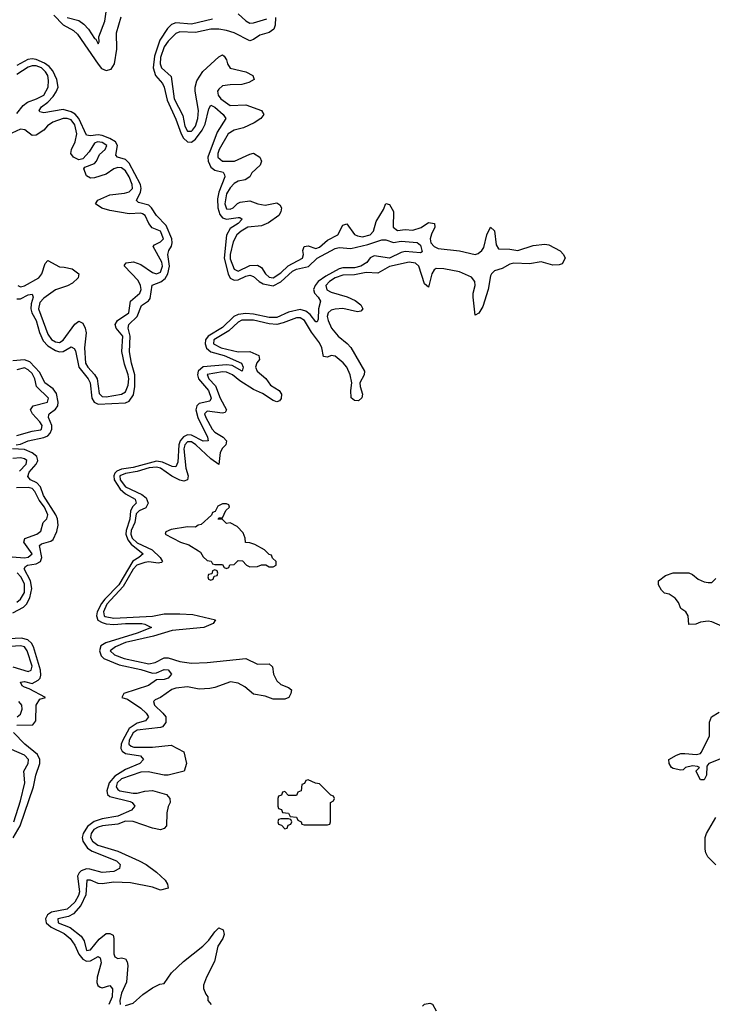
# Model space of a CAD drawing. Header units: inches. Extents: x 2710684 to 2828758, y 857022 to 965663.
# Tile 107 of 256: x 2755405 to 2758972, y 872171 to 877238. Entities that reach past the tile are written whole.
import ezdxf

# ---------------------------------------------------------------- set-up
doc = ezdxf.new("R2010")
doc.units = ezdxf.units.IN
doc.header["$MEASUREMENT"] = 0
doc.layers.add('C7857', color=7, linetype='Continuous')

msp = doc.modelspace()

# ---------------------------------------------------------------- linework, layer by layer
at = {"layer": 'C7857', "color": 4}
for points, elevation in [([(2755650, 877248.8), (2755710, 877234.4), (2755735.8, 877215.8), (2755759.1, 877190), (2755790, 877142), (2755798, 877138), (2755810, 877114), (2755815.3, 877124.7), (2755813.2, 877150), (2755843.7, 877230), (2755852.3, 877290)], 8), ([(2756399.1, 877240.9), (2756290, 877215.6), (2756210, 877222.4), (2756186.4, 877213.6), (2756167.3, 877192.7), (2756127.5, 877132.5), (2756099.8, 877050), (2756092.8, 876990), (2756104.9, 876950), (2756140.3, 876910), (2756150, 876890.6), (2756164, 876824), (2756210, 876726), (2756236.8, 876650), (2756248.4, 876628.3), (2756268.8, 876608.8), (2756290, 876608.1), (2756310, 876622.8), (2756344.2, 876670), (2756359.8, 876700.2), (2756380.1, 876779.9), (2756390, 876798.8), (2756410, 876788), (2756453.4, 876750), (2756467.3, 876730), (2756421.5, 876658.5), (2756375, 876530), (2756376.2, 876510), (2756390, 876479.5), (2756410, 876462.8), (2756452.6, 876452.6), (2756459.9, 876439.9), (2756462, 876430), (2756430.2, 876350), (2756423.4, 876316.6), (2756425.4, 876270), (2756436.3, 876236.3), (2756450, 876219), (2756470, 876212.3), (2756530, 876220.4), (2756539.5, 876219.5), (2756550.9, 876210.9), (2756530.4, 876190), (2756490, 876162.6), (2756471, 876129), (2756459, 876010), (2756479.7, 875930), (2756490, 875907.4), (2756510, 875897.2), (2756530, 875899.7), (2756570, 875918.6), (2756590, 875923.2), (2756610, 875916.9), (2756638.7, 875890), (2756658.5, 875878.5), (2756710, 875868.4), (2756750.4, 875889.6), (2756810, 875943.9), (2756830, 875953.8), (2756891.9, 875968.1), (2756937.6, 876010), (2757030, 876060.3), (2757050, 876065.7), (2757110, 876061.3), (2757198.8, 876081.2), (2757270, 876105.3), (2757290, 876104.4), (2757330, 876091.8), (2757370, 876098.7), (2757452.2, 876092.2), (2757470, 876078), (2757477.3, 876042.7), (2757470, 876039), (2757390, 876044.2), (2757370, 876039.6), (2757310, 876011.2), (2757230, 876022.4), (2757210, 876012), (2757192.1, 875987.9), (2757162, 875970), (2757130, 875961.2), (2757070, 875961.2), (2757050, 875955.8), (2756981.4, 875918.6), (2756942.7, 875890), (2756926.5, 875870), (2756919, 875850), (2756924.2, 875830), (2756943.1, 875810), (2756954.4, 875790), (2756944, 875750), (2756942.8, 875697.2), (2756936.8, 875683.2), (2756930, 875682.7), (2756900.5, 875720.5), (2756878.4, 875738.4), (2756850, 875747), (2756790, 875733.1), (2756730, 875706.2), (2756690, 875705.4), (2756610, 875722.7), (2756570, 875725.6), (2756530, 875721.5), (2756508.9, 875711.1), (2756450, 875654.6), (2756375.8, 875610), (2756362.2, 875590), (2756359.8, 875570), (2756367.8, 875547.8), (2756390, 875528.3), (2756459.1, 875510), (2756547.3, 875470), (2756556.4, 875450), (2756551.3, 875430), (2756498.9, 875458.9), (2756470, 875461.8), (2756350, 875452.3), (2756324.1, 875430), (2756320.9, 875410), (2756326.5, 875390), (2756376.9, 875330), (2756391.4, 875290), (2756384.9, 875275.1), (2756330, 875263.1), (2756316.9, 875250), (2756311.9, 875230), (2756322.3, 875190), (2756372, 875090), (2756376, 875070), (2756350, 875069.7), (2756290, 875099.8), (2756270, 875101.5), (2756248.5, 875091.5), (2756231.8, 875070), (2756225, 875050), (2756219.5, 874960.5), (2756210, 874936.2), (2756190, 874938.5), (2756141.6, 874961.6), (2756110, 874966.3), (2755990, 874933.9), (2755930, 874924.9), (2755904.9, 874915.1), (2755895.7, 874904.3), (2755889.4, 874890), (2755892.1, 874870), (2755922.7, 874822.7), (2755950, 874797.7), (2756000.3, 874770), (2756005.3, 874750), (2755988, 874732), (2755976.6, 874710), (2755972.8, 874667.2), (2755953.8, 874610), (2755952.5, 874590), (2755961.8, 874561.8), (2755979.4, 874539.4), (2756040.5, 874490), (2756019.1, 874470), (2755987.8, 874452.2), (2755916.6, 874330), (2755843.7, 874256.3), (2755826.7, 874233.3), (2755804.6, 874190), (2755800.6, 874170), (2755808.4, 874148.4), (2755830, 874135), (2755850, 874129.3), (2755890, 874125.4), (2755950, 874130.9), (2756034, 874130), (2756050, 874127.7), (2756084.7, 874110), (2756010, 874081.4), (2755848.2, 874031.8), (2755824, 874016), (2755815.6, 873990), (2755825, 873965), (2755839.5, 873950), (2755917.6, 873917.6), (2756030, 873893.8), (2756090, 873874.4), (2756110, 873877.1), (2756150, 873893.7), (2756170, 873892.2), (2756187.3, 873870), (2756169.4, 873849.4), (2756150, 873841.6), (2756110, 873841.2), (2756068.7, 873811.3), (2755941, 873770), (2755932, 873750), (2755961.1, 873741.1), (2756030, 873694.9), (2756056.4, 873670), (2756068, 873650), (2756053, 873630), (2756010, 873617.6), (2755970, 873589.8), (2755935.8, 873530), (2755927.5, 873510), (2755927, 873487), (2755933, 873473), (2755950, 873460.8), (2756026.8, 873450), (2756043, 873430), (2756024.9, 873410), (2755950, 873378.7), (2755894.6, 873345.4), (2755866.4, 873310), (2755854.2, 873270), (2755858.3, 873250), (2755870, 873239.6), (2755974, 873214), (2755984, 873210), (2755998, 873190), (2755980.7, 873170), (2755910, 873138.4), (2755830, 873125.7), (2755788.3, 873111.7), (2755754.2, 873085.8), (2755732, 873050), (2755727.5, 873030), (2755731.1, 873010), (2755754.4, 872974.4), (2755778.9, 872958.9), (2755904.4, 872910), (2755922, 872890), (2755919.3, 872870), (2755890, 872855.1), (2755830, 872849.7), (2755766.5, 872866.5), (2755750, 872867.6), (2755722.1, 872857.9), (2755711.8, 872848.2), (2755703.8, 872830), (2755713.4, 872750), (2755708.4, 872730), (2755690, 872696.4), (2755650, 872661.1), (2755570, 872645.8), (2755549.5, 872630.5), (2755537.7, 872610), (2755541.1, 872590), (2755567.8, 872567.8), (2755635.3, 872535.3), (2755665.8, 872510), (2755690, 872474.4), (2755709.5, 872429.5), (2755730, 872403.6), (2755750, 872392.2), (2755770, 872394.7), (2755810, 872416.4), (2755820.7, 872410), (2755825.1, 872385.1), (2755803.8, 872310), (2755802.8, 872282.8), (2755807.2, 872267.2), (2755819.6, 872259.6), (2755830, 872256.5), (2755870, 872268.4), (2755883.1, 872250), (2755881.1, 872210), (2755863.8, 872170)], 4), ([(2755581.6, 877261.6), (2755630, 877212.3), (2755682.3, 877182.3), (2755703.9, 877163.9), (2755808.9, 877008.9), (2755827.3, 876987.3), (2755850, 876975.9), (2755876.5, 876983.5), (2755893.3, 877010), (2755905.9, 877085.9), (2755904.4, 877170), (2755927.7, 877252.3)], 4), ([(2756722.8, 877250), (2756720.7, 877210), (2756713.4, 877190), (2756690, 877172), (2756641.6, 877158.4), (2756610, 877135.6), (2756590, 877129.6), (2756509.2, 877170), (2756470, 877182.6), (2756430, 877188.5), (2756390, 877189.7), (2756310, 877172.2), (2756230, 877174.7), (2756210, 877167.3), (2756170, 877127.6), (2756150, 877098.4), (2756130, 877044), (2756128.3, 877010), (2756134.9, 876990), (2756185.3, 876945.3), (2756200.2, 876830), (2756244.8, 876744.8), (2756256.5, 876690), (2756270, 876664.9), (2756290, 876664.9), (2756294.7, 876670), (2756310, 876690.7), (2756322, 876730), (2756326.6, 876770), (2756308.2, 876870), (2756308.5, 876891.5), (2756316.8, 876923.2), (2756348.6, 876971.4), (2756430, 877047.7), (2756450, 877056.3), (2756458.8, 877050), (2756470, 877031.3), (2756474.9, 877010), (2756489.1, 876989.1), (2756570.3, 876970.3), (2756606, 876950), (2756612, 876930), (2756586, 876914), (2756550, 876904.5), (2756490, 876903), (2756450, 876896.9), (2756430, 876880.9), (2756424.2, 876870), (2756427.2, 876850), (2756441.6, 876830), (2756490, 876797.1), (2756570, 876799.3), (2756651.3, 876770), (2756662.8, 876750), (2756647.3, 876730), (2756613.3, 876706.7), (2756558, 876682), (2756510, 876669.4), (2756479.1, 876650), (2756432.4, 876570), (2756426, 876550), (2756426.4, 876530), (2756449.1, 876509.1), (2756510.9, 876509.1), (2756590, 876546), (2756610, 876550.5), (2756642, 876530), (2756650.6, 876510), (2756644, 876490), (2756600.7, 876450), (2756590, 876428.7), (2756565.8, 876414.2), (2756530, 876406.6), (2756510, 876395.1), (2756490, 876372.3), (2756470, 876341.2), (2756461.1, 876290), (2756470, 876264.4), (2756490, 876263.7), (2756505.2, 876270), (2756527.5, 876292.5), (2756540.5, 876299.5), (2756590, 876306.4), (2756631.3, 876290), (2756670, 876284.2), (2756730, 876296.3), (2756745.5, 876285.5), (2756753.4, 876270), (2756750.4, 876250), (2756740.5, 876230), (2756687.1, 876192.9), (2756650, 876176.4), (2756580.7, 876170), (2756546.4, 876150), (2756523.8, 876130), (2756505, 876095), (2756489.4, 876030), (2756490, 876007.3), (2756510, 875954.9), (2756530, 875944.6), (2756590, 875972.9), (2756630, 875974.4), (2756650, 875962), (2756670.6, 875930), (2756690, 875913), (2756710, 875909), (2756750, 875935.3), (2756788, 875972), (2756862, 876010), (2756866, 876030), (2756863.6, 876050), (2756870, 876070.6), (2756890, 876074.4), (2756930, 876060.9), (2756950, 876066.5), (2756990, 876103.8), (2757043.7, 876130), (2757070, 876180.7), (2757090, 876187.3), (2757130, 876132.7), (2757145.2, 876125.2), (2757170, 876120.3), (2757210, 876130.4), (2757227.8, 876150), (2757241, 876199), (2757279.5, 876260.5), (2757290, 876291.3), (2757310, 876286.8), (2757330, 876251), (2757328.9, 876170), (2757350, 876152.7), (2757390, 876158.7), (2757430, 876154), (2757472, 876168), (2757510, 876194), (2757541, 876190), (2757543, 876170), (2757525.7, 876134.3), (2757519.6, 876110), (2757522, 876090), (2757539.3, 876070), (2757561, 876061), (2757670, 876048.9), (2757750, 876028.8), (2757765.9, 876034.1), (2757785.6, 876050), (2757794.8, 876065.3), (2757810, 876131), (2757830, 876171), (2757850, 876151.3), (2757859.3, 876079.3), (2757870, 876058.8), (2757930, 876057.6), (2757970, 876050.4), (2758050, 876076.3), (2758110, 876083), (2758130, 876079.1), (2758188, 876048), (2758206, 876030), (2758214, 876010), (2758198, 875982), (2758184, 875976), (2758150, 875974), (2758090, 875991.3), (2758030, 875981.7), (2757950, 875984.7), (2757930, 875979.7), (2757890, 875958), (2757850, 875945.6), (2757834.4, 875930), (2757830, 875919), (2757817, 875850), (2757790, 875762), (2757770, 875728), (2757750, 875718), (2757739.7, 875810), (2757740.5, 875830), (2757751.3, 875870), (2757749.6, 875890), (2757732.5, 875912.5), (2757670, 875941), (2757590, 875956), (2757550, 875956.9), (2757539.3, 875950), (2757528.4, 875930), (2757510, 875862), (2757490, 875879), (2757460.5, 875970), (2757444.2, 875984.2), (2757410, 875990.9), (2757310, 875968.2), (2757250, 875934), (2757190, 875937.8), (2757130, 875924.2), (2757070, 875923.1), (2757030.5, 875910), (2757001.3, 875890), (2756981.3, 875870), (2756987.1, 875847.1), (2757010, 875835.3), (2757091.4, 875811.4), (2757132.3, 875792.3), (2757162, 875770), (2757173, 875750), (2757161.4, 875738.6), (2757145.2, 875734.8), (2757070, 875751.5), (2757030, 875748), (2757010, 875742.4), (2756993, 875730), (2756989.1, 875710.9), (2756993.4, 875690), (2757011.8, 875650), (2757045.3, 875610), (2757091.9, 875571.9), (2757110.2, 875550.2), (2757180.5, 875430), (2757179.1, 875410), (2757157.3, 875370), (2757158, 875350), (2757170.6, 875310), (2757167.5, 875292.5), (2757150, 875276), (2757130, 875278), (2757112.3, 875292.3), (2757109.7, 875330.3), (2757116, 875370), (2757107.6, 875410), (2757089.7, 875450), (2757071.8, 875471.8), (2757030, 875506), (2757010, 875509.5), (2756990, 875500.9), (2756970, 875504), (2756960.4, 875550), (2756950, 875575.6), (2756908, 875630), (2756871.1, 875690), (2756850, 875703.5), (2756830, 875703.1), (2756762.8, 875677.2), (2756730, 875669.7), (2756690, 875672.5), (2756610, 875692.2), (2756550, 875691.6), (2756530, 875682), (2756483.1, 875636.9), (2756404.6, 875590), (2756403.1, 875570), (2756442.8, 875550), (2756530, 875528), (2756590.3, 875530.3), (2756637.3, 875510), (2756640.7, 875490), (2756627.2, 875472.8), (2756619.3, 875450), (2756628.7, 875430), (2756672.3, 875392.3), (2756697.7, 875357.7), (2756742, 875330), (2756752.7, 875310), (2756751.8, 875288.2), (2756743, 875277), (2756730, 875272), (2756710, 875278), (2756655.1, 875315.1), (2756610, 875335.1), (2756539.6, 875379.6), (2756501.6, 875410), (2756470, 875423.5), (2756450, 875426), (2756370, 875411.6), (2756379.3, 875390), (2756413.4, 875353.4), (2756436.9, 875290), (2756470.4, 875230), (2756463.5, 875216.5), (2756450, 875212.3), (2756370, 875222.9), (2756357.1, 875210), (2756363.1, 875190), (2756396, 875130), (2756410, 875114.9), (2756453, 875090), (2756470.8, 875070), (2756467.7, 875050), (2756450, 875032.3), (2756437.1, 875010), (2756431.3, 874948.7), (2756390, 874977.6), (2756312.8, 875050), (2756290, 875064.7), (2756270, 875065.4), (2756256.5, 875050), (2756251.4, 875030), (2756261.2, 874930), (2756273.1, 874890), (2756270, 874869.6), (2756250, 874863.5), (2756230, 874868.2), (2756188.9, 874888.9), (2756130, 874929.7), (2756110, 874935.7), (2756072.2, 874932.2), (2756010, 874912.5), (2755950, 874902.6), (2755921.8, 874890), (2755922, 874870), (2755950, 874834), (2756035.1, 874795.1), (2756057, 874777), (2756066.3, 874750), (2756054.7, 874725.3), (2756020.4, 874710), (2756005.4, 874694.6), (2755997.7, 874650), (2755979.4, 874610), (2755977.3, 874590), (2755985.1, 874570), (2756010, 874546.6), (2756087, 874510), (2756128.5, 874470), (2756140.7, 874450), (2756135.3, 874444.7), (2756118.3, 874441.7), (2756070, 874447.3), (2756050, 874445), (2756008.7, 874431.3), (2755989.7, 874410.3), (2755939.1, 874320.9), (2755854, 874230), (2755836.5, 874190), (2755840.3, 874170), (2755846, 874166), (2755890, 874157.6), (2756090, 874169.1), (2756150, 874180.3), (2756230, 874180.3), (2756297.1, 874177.1), (2756414, 874150), (2756402, 874130), (2756354, 874110), (2756190, 874095.3), (2756094.5, 874065.5), (2755950, 874032.4), (2755898.8, 874010), (2755870.8, 873990), (2755894, 873970), (2755942.8, 873950), (2756070, 873923.6), (2756102.7, 873930), (2756150, 873953.1), (2756170, 873953.1), (2756230, 873934.6), (2756290, 873927), (2756370.4, 873930.4), (2756570, 873950.5), (2756630, 873921.6), (2756690, 873922.8), (2756707.3, 873907.3), (2756713, 873870), (2756730, 873834.8), (2756750, 873816.3), (2756790, 873801), (2756804.7, 873790), (2756801, 873770), (2756790.7, 873749.3), (2756770, 873742), (2756710, 873740.9), (2756670, 873756), (2756610, 873767), (2756564.6, 873804.6), (2756530, 873824.2), (2756490.4, 873829.6), (2756410, 873800.7), (2756383.9, 873796.1), (2756330, 873792.6), (2756270, 873804), (2756210, 873797.4), (2756189.1, 873790.9), (2756130, 873749.3), (2756102.4, 873737.6), (2756094.8, 873730), (2756099.1, 873710), (2756142.8, 873670), (2756158, 873650), (2756158.8, 873621.2), (2756141, 873599), (2756130, 873596), (2756010, 873580.9), (2755990, 873568), (2755969.3, 873530), (2755966.7, 873510), (2755978.7, 873498.7), (2755994, 873494), (2756090, 873494), (2756184.7, 873504.7), (2756251.3, 873470), (2756264.7, 873410), (2756252, 873370), (2756169.5, 873349.5), (2756150, 873349.5), (2756066.7, 873366.7), (2756030, 873365.7), (2755930, 873330.8), (2755907.7, 873310), (2755902, 873290), (2755910, 873276.3), (2755921, 873270), (2755990, 873257.4), (2756010, 873258), (2756050, 873268.4), (2756090, 873270.5), (2756162, 873250), (2756178, 873230), (2756181, 873210), (2756170.7, 873189.3), (2756163, 873157), (2756161, 873090), (2756150, 873075.3), (2756130, 873069.3), (2756090, 873078), (2755990, 873111.3), (2755950, 873114.2), (2755910, 873098.5), (2755832, 873090), (2755810, 873082.6), (2755787.4, 873070), (2755774, 873050), (2755770.4, 873030), (2755780.4, 873010), (2755807.7, 872990), (2755910, 872958.4), (2756021, 872910), (2756056, 872890), (2756110, 872850.8), (2756154.8, 872810), (2756166, 872790), (2756170.7, 872769.3), (2756130, 872759), (2756090, 872773.2), (2755975.6, 872795.6), (2755890, 872799.6), (2755830, 872791.5), (2755810, 872793.3), (2755770, 872809.4), (2755750.9, 872809.1), (2755745.7, 872734.3), (2755720.2, 872679.8), (2755683.4, 872636.6), (2755656.9, 872623.1), (2755602, 872610), (2755603.8, 872590), (2755665.4, 872565.4), (2755721.6, 872521.6), (2755736.7, 872496.7), (2755750, 872448), (2755770, 872450.8), (2755814.3, 872505.7), (2755850, 872534.8), (2755870, 872536), (2755886.4, 872526.4), (2755890.7, 872510), (2755890.7, 872430.7), (2755896, 872416), (2755910, 872406), (2755930, 872410.8), (2755950, 872404.7), (2755958.8, 872390), (2755962, 872370), (2755955.2, 872284.8), (2755930, 872228.7), (2755921.6, 872190), (2755922.8, 872170)], 8), ([(2756530, 877268.4), (2756570, 877232.4), (2756590, 877220.4), (2756610, 877221.3), (2756677.6, 877242.4)], 8), ([(2755390, 875802), (2755410, 875801.5), (2755450, 875821.3), (2755470, 875826), (2755474.9, 875810), (2755464.5, 875775.5), (2755462.9, 875750), (2755468.8, 875728.8), (2755490.2, 875690), (2755508.1, 875628.1), (2755525.9, 875585.9), (2755550, 875560.2), (2755590, 875535.9), (2755610, 875529.2), (2755630, 875530.2), (2755670, 875554.4), (2755686.7, 875546.7), (2755693, 875533), (2755709.2, 875450), (2755757.6, 875390), (2755768.3, 875370), (2755777.5, 875290), (2755788.9, 875268.9), (2755810, 875258.9), (2755950, 875266.4), (2755970, 875275.3), (2755991.8, 875308.2), (2755998.3, 875350), (2755998.4, 875410), (2755981.4, 875470), (2755970.8, 875529.2), (2755974.5, 875610), (2755964.5, 875650), (2755966.9, 875670), (2756009.8, 875710), (2756033.2, 875766.8), (2756068, 875792), (2756076.6, 875803.4), (2756087.4, 875872.6), (2756131.9, 875888.1), (2756154.4, 875905.6), (2756169, 875930), (2756177.5, 875970), (2756168.7, 876030), (2756173.5, 876050), (2756187.3, 876072.7), (2756190.7, 876090), (2756188.2, 876110), (2756159.6, 876179.6), (2756110, 876229.6), (2756084.4, 876270), (2756070, 876282.7), (2756016.6, 876296.6), (2756007.3, 876307.3), (2756027.7, 876350), (2756030.8, 876370), (2756027.1, 876390), (2755970, 876499.7), (2755950, 876518), (2755908.7, 876530), (2755901.3, 876541.3), (2755908.7, 876590), (2755898, 876610), (2755870, 876627.3), (2755830, 876642.2), (2755810, 876646), (2755770, 876640.9), (2755750, 876644.2), (2755709.8, 876730), (2755691.1, 876751.1), (2755670, 876764.4), (2755630, 876776.1), (2755530, 876758.4), (2755510, 876764), (2755506, 876770), (2755518, 876790), (2755550, 876813.4), (2755577.6, 876842.4), (2755594.1, 876865.9), (2755602.8, 876890), (2755597.1, 876930), (2755575.4, 876975.4), (2755557.2, 876997.2), (2755534.1, 877014.1), (2755490, 877033), (2755470, 877036.5), (2755447.3, 877032.7), (2755390, 877002.2)], 4), ([(2755390, 876755.5), (2755423.7, 876796.3), (2755446.2, 876813.8), (2755492.3, 876830), (2755530, 876850.4), (2755552.8, 876890), (2755554.2, 876925.8), (2755549.7, 876950), (2755539.1, 876970), (2755518, 876990), (2755490, 877000.8), (2755470, 877000.9), (2755450, 876993.1), (2755390, 876955.1)], 8), ([(2755396, 875870), (2755410, 875863), (2755430, 875868.5), (2755503.7, 875910), (2755518.7, 875930), (2755536.2, 875983.8), (2755550, 875998.8), (2755610, 875966.4), (2755634.8, 875965.2), (2755675.1, 875955.1), (2755710.5, 875930.5), (2755706, 875910), (2755677.3, 875882.7), (2755652, 875868), (2755590, 875847.6), (2755530, 875804.2), (2755510, 875782), (2755502.7, 875750), (2755550, 875619.1), (2755570, 875592.4), (2755590, 875579.5), (2755610, 875577.6), (2755630, 875588.5), (2755690, 875670.8), (2755710, 875686.8), (2755730, 875676), (2755743.1, 875650), (2755747.2, 875627.2), (2755738.9, 875550), (2755744.9, 875470), (2755755.8, 875450), (2755791.3, 875411.3), (2755804.6, 875390), (2755814.2, 875314.2), (2755830, 875299.5), (2755850, 875296.5), (2755929.6, 875310.4), (2755950, 875323), (2755963.5, 875356.5), (2755967.1, 875390), (2755964.4, 875410), (2755945.2, 875465.2), (2755930.9, 875530), (2755936.4, 875610), (2755902, 875650), (2755897, 875670), (2755909.8, 875690.2), (2755967, 875730), (2755976.2, 875790), (2756024.5, 875830), (2756031.2, 875850), (2756028, 875870), (2756016.3, 875896.3), (2755945.2, 875970), (2755946, 875974), (2755954, 875986), (2755992.3, 875992.3), (2756030, 875978), (2756090, 875937.6), (2756110, 875930.4), (2756130, 875938), (2756140.4, 875970), (2756137.3, 875990), (2756093.2, 876070), (2756100.1, 876079.9), (2756130, 876094), (2756146, 876110), (2756130, 876149.2), (2756086.9, 876166.9), (2756069.7, 876189.7), (2756051.6, 876230), (2756038.3, 876238.3), (2756030, 876241.6), (2755970, 876239.7), (2755870, 876256.2), (2755828.1, 876268.1), (2755795.3, 876290), (2755808.7, 876310), (2755870, 876337.1), (2755945.5, 876345.5), (2755970, 876352.7), (2755985.6, 876370), (2755984.7, 876390), (2755969.6, 876430), (2755950, 876459.5), (2755930, 876476.3), (2755910, 876476.9), (2755890.8, 876470), (2755850, 876443.6), (2755790, 876424.5), (2755770, 876422.7), (2755750, 876435.3), (2755735.3, 876470), (2755741.2, 876478.8), (2755790, 876497.3), (2755800.9, 876510), (2755816.1, 876543.9), (2755846, 876570), (2755854, 876590), (2755830, 876605.6), (2755806, 876610), (2755790, 876602), (2755762.8, 876557.2), (2755730, 876522), (2755710, 876517.2), (2755682, 876530), (2755669.2, 876550), (2755672, 876570), (2755691, 876609), (2755699.1, 876650), (2755690, 876697), (2755670, 876722), (2755650, 876729.7), (2755630, 876729.6), (2755576, 876710), (2755549, 876691), (2755530.3, 876669.7), (2755490, 876643.7), (2755470, 876641.2), (2755432, 876672), (2755410, 876674.5), (2755365.2, 876654.8)], 8), ([(2755388, 875050), (2755410, 875053.1), (2755450, 875070.2), (2755530, 875087.5), (2755550, 875096.9), (2755563.1, 875110), (2755570.8, 875130), (2755570.8, 875150), (2755553.7, 875190), (2755555.4, 875204.6), (2755556.9, 875210), (2755590, 875233.1), (2755602.4, 875250), (2755604.4, 875270), (2755594.5, 875314.5), (2755577.7, 875337.7), (2755535.6, 875370), (2755510, 875423.1), (2755457.2, 875477.2), (2755430, 875487.1), (2755370, 875481.6)], 4), ([(2755390, 875097.4), (2755470, 875120.3), (2755512.7, 875127.3), (2755517, 875130), (2755520.7, 875150), (2755510, 875169.2), (2755472.3, 875210), (2755461.2, 875230), (2755475.3, 875250), (2755548.7, 875270), (2755553.6, 875290), (2755491.6, 875350), (2755484.2, 875390), (2755470, 875416.9), (2755450, 875435.8), (2755430, 875446), (2755390, 875436.9)], 8), ([(2755370, 874185.4), (2755424.9, 874215.1), (2755440.4, 874230), (2755457.5, 874262.5), (2755467.4, 874310), (2755461.1, 874350), (2755428.4, 874411.6), (2755435.6, 874424.4), (2755445.2, 874430), (2755490, 874438), (2755513.5, 874450), (2755520.3, 874470), (2755507.6, 874532.4), (2755518.6, 874541.4), (2755565.7, 874554.3), (2755577.2, 874562.8), (2755596.3, 874603.7), (2755603.7, 874636.3), (2755599.8, 874670), (2755591.6, 874690), (2755528.8, 874788.8), (2755513.4, 874833.4), (2755494.1, 874854.1), (2755462, 874870), (2755447.7, 874887.7), (2755455.1, 874910), (2755489.8, 874950), (2755496.4, 874963.6), (2755499.3, 874970), (2755494.5, 874990), (2755470, 875008.7), (2755430, 875026), (2755368, 875030)], 4), ([(2755404.9, 874915.1), (2755438, 874950), (2755442, 874970), (2755430, 874978.7), (2755410, 874983), (2755370, 874980.4)], 8), ([(2755366.9, 874473.1), (2755430, 874468.2), (2755448.3, 874471.7), (2755460.1, 874479.9), (2755469.6, 874490), (2755427, 874550), (2755431.8, 874568.2), (2755493.2, 874590), (2755514.3, 874605.7), (2755526, 874650), (2755546, 874670), (2755549.6, 874690), (2755533.3, 874730), (2755505.2, 874765.2), (2755483.5, 874810), (2755470, 874824.7), (2755450, 874830.9), (2755388.3, 874828.3)], 8), ([(2755390, 874239.6), (2755410, 874255.8), (2755429.7, 874290), (2755430, 874335.1), (2755410.8, 874370), (2755391.7, 874391.7)], 8), ([(2759035.3, 874110), (2758970, 874139), (2758950, 874142), (2758910, 874138), (2758887.3, 874127.3), (2758850, 874126), (2758848, 874170), (2758835.3, 874190), (2758810, 874208), (2758798, 874238), (2758780.4, 874260.4), (2758750, 874282), (2758726.3, 874286.3), (2758710, 874302), (2758694, 874330), (2758695.3, 874350), (2758730, 874378), (2758770, 874391.3), (2758850, 874391.3), (2758870, 874382), (2758898.8, 874358.8), (2758930, 874344.7), (2758950, 874342), (2758970, 874342), (2758990, 874362)], 8), ([(2755390, 873607), (2755474, 873610), (2755489.2, 873630), (2755489.6, 873710.4), (2755510, 873741), (2755538, 873750), (2755455.1, 873795.1), (2755430, 873802.7), (2755419, 873810), (2755410, 873828), (2755430, 873832.7), (2755470, 873822), (2755500.4, 873839.6), (2755510.6, 873849.4), (2755515.1, 873864.9), (2755513.5, 873890), (2755477.3, 874010), (2755466.4, 874030), (2755447.1, 874047.1), (2755414.6, 874054.6), (2755246.8, 874046.8)], 4), ([(2755370, 873907.4), (2755450, 873884.2), (2755465.2, 873890), (2755469.6, 873910.4), (2755444.2, 873990), (2755430, 874011.1), (2755410, 874016.4), (2755330, 874010.9)], 8), ([(2755392.3, 873650), (2755410, 873663.8), (2755418.3, 873690), (2755416.9, 873710), (2755400.7, 873730)], 8), ([(2759010, 873433.2), (2758954, 873410), (2758943.6, 873396.4), (2758942, 873350), (2758930, 873326), (2758910, 873326), (2758888.4, 873368.4), (2758888.4, 873371.6), (2758906, 873390), (2758895.3, 873395.3), (2758870, 873399), (2758834, 873390), (2758822, 873378), (2758810, 873375.3), (2758770, 873384), (2758762, 873390), (2758748.7, 873410), (2758748, 873430), (2758786.7, 873453.3), (2758810, 873461.3), (2758830, 873462.4), (2758890, 873457.3), (2758910, 873461), (2758914, 873466), (2758957.2, 873550), (2758956.4, 873623.6), (2758968, 873650), (2759006.3, 873673.7)], 8), ([(2755372.3, 873027.7), (2755408.7, 873090), (2755477.3, 873290), (2755488.5, 873350), (2755508.6, 873410), (2755508.6, 873430), (2755497.3, 873457.3), (2755432.8, 873510), (2755373.6, 873570)], 4), ([(2755374.5, 873110), (2755410, 873218.8), (2755432.6, 873310), (2755427.3, 873370), (2755449.5, 873410), (2755451.6, 873430), (2755430, 873453.3), (2755362.7, 873482.7)], 8), ([(2758990, 872888), (2758948, 872930), (2758938, 872950), (2758935.3, 872970), (2758935.3, 873030), (2758942, 873050), (2758990, 873132)], 8), ([(2755950, 872165.5), (2755990, 872176), (2756039.3, 872220.7), (2756090, 872256), (2756126.3, 872273.7), (2756150, 872278), (2756187.3, 872332.7), (2756249.6, 872390.4), (2756349.2, 872470), (2756379.6, 872500.4), (2756410, 872544.7), (2756430, 872564.7), (2756454, 872554), (2756458, 872530), (2756451.3, 872510), (2756426, 872470), (2756408.1, 872391.9), (2756366.8, 872310), (2756352, 872270), (2756352.7, 872252.7), (2756363.6, 872223.6), (2756374, 872210), (2756374, 872190), (2756392, 872170)], 8), ([(2757479, 872161), (2757489, 872171), (2757516.9, 872176.9), (2757531.1, 872171.1), (2757550, 872138)], 8)]:
    msp.add_lwpolyline(points, dxfattribs=dict(at, elevation=elevation))
at = {"layer": 'C7857', "color": 4, "elevation": 12}
for points in [[(2756470, 874746), (2756450, 874746), (2756425.4, 874734.6), (2756412.7, 874707.3), (2756398, 874702), (2756392.7, 874687.3), (2756339.6, 874640.4), (2756323.6, 874636.4), (2756310, 874626), (2756270, 874628), (2756185.4, 874614.6), (2756158, 874602), (2756154, 874590), (2756234, 874550), (2756276, 874536), (2756325.4, 874505.4), (2756336.9, 874496.9), (2756350, 874474), (2756370, 874454), (2756391.6, 874451.6), (2756398, 874438), (2756410, 874434), (2756450, 874434), (2756458, 874418), (2756470, 874414), (2756482, 874418), (2756487.3, 874432.7), (2756510, 874434), (2756530, 874454), (2756552.7, 874452.7), (2756574, 874430), (2756590, 874422), (2756630, 874424.7), (2756650, 874432), (2756672, 874432), (2756690, 874422), (2756710, 874422), (2756726, 874430), (2756726, 874450), (2756707.3, 874467.3), (2756702, 874482), (2756690, 874486), (2756666, 874510), (2756616.4, 874536.4), (2756590, 874546), (2756567.3, 874547.3), (2756566, 874570), (2756556.4, 874596.4), (2756526, 874630), (2756490, 874648), (2756470, 874646), (2756450, 874666), (2756427.3, 874667.3), (2756430, 874674), (2756450, 874674), (2756467.3, 874712.7), (2756486, 874730), (2756482, 874742)], [(2756410, 874406), (2756398, 874402), (2756394, 874386), (2756378, 874382), (2756374, 874370), (2756378, 874358), (2756390, 874354), (2756402, 874358), (2756406, 874374), (2756422, 874378), (2756426, 874390), (2756422, 874402)], [(2756890, 873326), (2756878, 873322), (2756872.7, 873307.3), (2756858, 873302), (2756854, 873270), (2756838, 873262), (2756830, 873246), (2756790, 873246), (2756770, 873266), (2756758, 873262), (2756752.7, 873247.3), (2756738, 873242), (2756734, 873230), (2756734, 873190), (2756738, 873178), (2756752.7, 873172.7), (2756758, 873158), (2756790, 873154), (2756798, 873138), (2756830, 873134), (2756838, 873118), (2756854, 873110), (2756858, 873098), (2756870, 873094), (2756990, 873094), (2757002, 873098), (2757006, 873110), (2757006, 873210), (2757022, 873218), (2757026, 873230), (2757022, 873242), (2757007.3, 873247.3), (2756950, 873306), (2756928.4, 873308.4)], [(2756790, 873126), (2756750, 873126), (2756738, 873122), (2756734, 873110), (2756738, 873098), (2756752.7, 873092.7), (2756770, 873074), (2756782, 873078), (2756787.3, 873092.7), (2756802, 873098), (2756806, 873110), (2756802, 873122)]]:
    msp.add_lwpolyline(points, close=True, dxfattribs=at)

doc.saveas('drawing.dxf')
